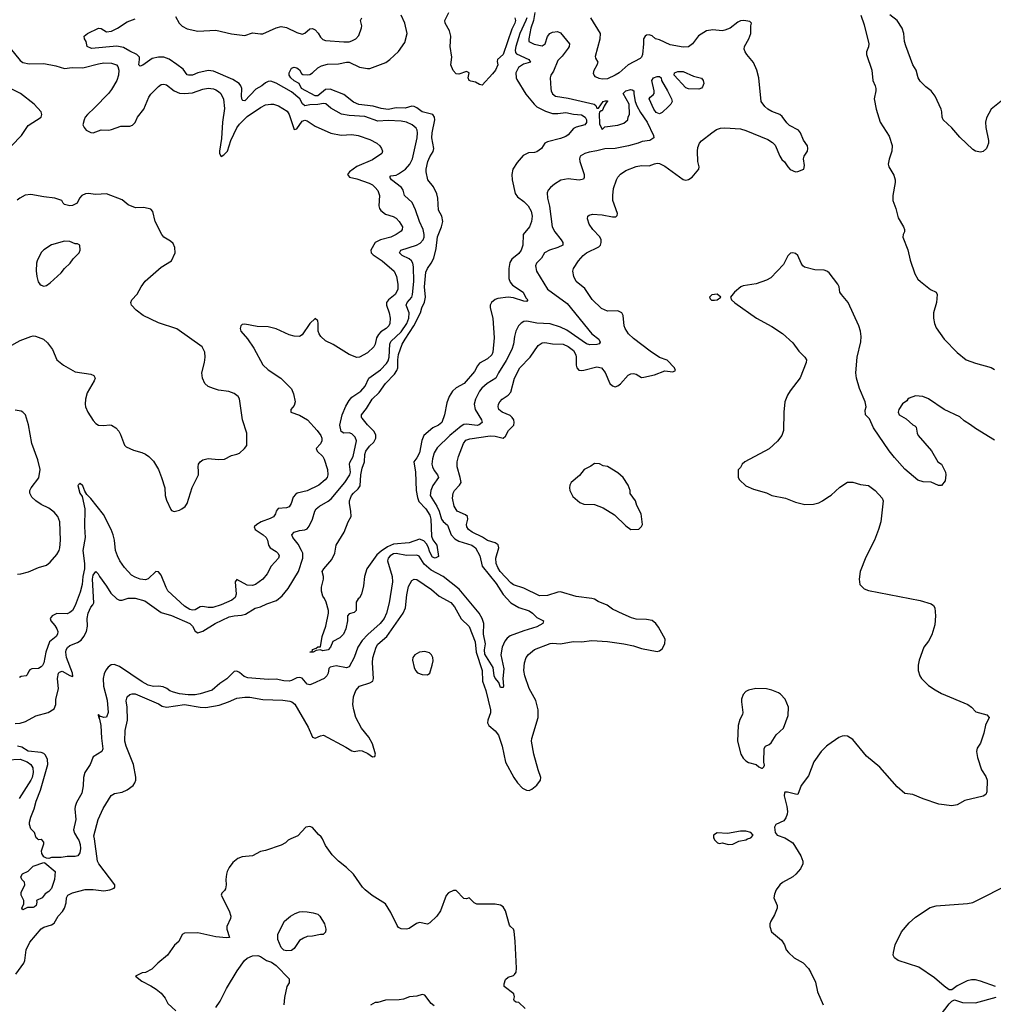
# Model space of a CAD drawing. Header units: inches. Extents: x 2001573 to 2220545, y 644482 to 846830.
# Tile 135 of 256: x 2053806 to 2061267, y 678734 to 686276. Entities that reach past the tile are written whole.
import ezdxf

# ---------------------------------------------------------------- set-up
doc = ezdxf.new("R2010")
doc.units = ezdxf.units.IN
doc.header["$MEASUREMENT"] = 0
for name, color, linetype in [('C0657', 7, 'Continuous'), ('C0658', 7, 'Continuous'), ('C0667', 7, 'Continuous'), ('C0668', 7, 'Continuous')]:
    doc.layers.add(name, color=color, linetype=linetype)

msp = doc.modelspace()

# ---------------------------------------------------------------- linework, layer by layer
at = {"layer": 'C0657', "color": 5}
for points, elevation in [([(2053776, 678964), (2053837.9, 679050), (2053845.3, 679070), (2053855.8, 679150), (2053884.7, 679210), (2053970, 679311.3), (2053990, 679325.2), (2054050, 679343.2), (2054070, 679355.6), (2054100.5, 679410), (2054134.6, 679445.4), (2054150.1, 679470), (2054161.9, 679510), (2054165.2, 679550), (2054174, 679570), (2054210, 679587), (2054307, 679613), (2054370, 679613.2), (2054450, 679602.3), (2054496.3, 679610), (2054530, 679623.5), (2054536, 679630), (2054534, 679650), (2054411.4, 679810), (2054401.2, 679830), (2054378.1, 680000)], 380), ([(2054252, 680000), (2054257.8, 679990), (2054270, 679958.8), (2054272.2, 679927.8), (2054265.8, 679894.2), (2054250.8, 679870), (2054230, 679865.1), (2054170, 679867), (2054122.5, 679857.5), (2054050, 679858.5), (2054030, 679851.1), (2054010, 679852.6), (2053990, 679863.6), (2053976.4, 679890), (2053973.3, 679910), (2053990, 679962), (2053990, 679975.3), (2053979, 679990), (2053970, 679995.1), (2053950, 679993.2), (2053943.2, 680000)], 360), ([(2055884.5, 680000), (2055862, 679990), (2055842, 679970), (2055810, 679953.2), (2055690, 679912.7), (2055650, 679903.7), (2055590, 679872.3), (2055510, 679862.7), (2055478, 679850), (2055439.9, 679820.1), (2055410, 679782), (2055394.8, 679750), (2055390.7, 679730), (2055385.5, 679690), (2055388, 679650), (2055382, 679618), (2055375.2, 679604.8), (2055354.4, 679585.6), (2055350.7, 679570), (2055411.6, 679450), (2055424.4, 679410), (2055420.5, 679390), (2055392.2, 679330), (2055392, 679310), (2055414.2, 679245.8), (2055390, 679243), (2055310, 679251), (2055170, 679280.4), (2055070, 679279.6), (2055050, 679269.2), (2055024.7, 679215.3), (2054992.1, 679187.9), (2054937.3, 679110), (2054864.7, 679050), (2054818, 679002), (2054770, 678978), (2054745.4, 678974.6), (2054694, 678950), (2054742, 678910), (2054810, 678876), (2054851.3, 678850), (2054890, 678818), (2054919.8, 678779.8), (2054939.8, 678739.8), (2055002.5, 678682.5)], 420), ([(2057680.4, 678700.4), (2057630, 678747), (2057609.4, 678749.4), (2057598, 678758), (2057593.2, 678770), (2057598, 678790), (2057592.8, 678812.8), (2057518.4, 678870), (2057518, 678890), (2057530, 678924.9), (2057550, 678942), (2057590, 678954.9), (2057598.3, 678961.7), (2057610, 678980.7), (2057612.8, 679010), (2057604.1, 679215.9), (2057595.2, 679295.2), (2057590, 679309.5), (2057566, 679330), (2057560.5, 679340.5), (2057529.4, 679450), (2057510, 679479.3), (2057490, 679492.3), (2057450, 679500.7), (2057310, 679502), (2057289, 679510), (2057250, 679548.7), (2057230, 679542), (2057210, 679544), (2057150, 679605.2), (2057130, 679605.2), (2057093.2, 679586.8), (2057073.2, 679566.8), (2057030.4, 679450), (2057003.1, 679410), (2056950, 679358.3), (2056930, 679348.7), (2056870, 679360.7), (2056846.2, 679353.8), (2056790, 679313.3), (2056769.6, 679309.6), (2056730, 679312.3), (2056710, 679322.7), (2056698.6, 679338.6), (2056650, 679438), (2056610, 679502.7), (2056506.2, 679566.2), (2056453.2, 679610), (2056432.1, 679632.1), (2056364, 679730), (2056310, 679781.2), (2056249.2, 679830), (2056199.6, 679879.6), (2056149.3, 679950), (2056125.5, 680000)], 420), ([(2059127, 680000), (2059130, 679994), (2059154, 679970), (2059170, 679966), (2059190, 679971.3), (2059236.9, 679956.9), (2059270, 679961), (2059316.5, 679983.5), (2059370, 679994.8), (2059383, 680000)], 420), ([(2059683.2, 680000), (2059730.6, 679970), (2059791.7, 679871.7), (2059808.4, 679830), (2059808.2, 679810), (2059790, 679772.7), (2059753.4, 679730), (2059730, 679709.5), (2059652.8, 679667.2), (2059631, 679650), (2059604, 679610), (2059590, 679578), (2059584, 679550), (2059610.6, 679490), (2059610.7, 679470), (2059590, 679418), (2059562.8, 679370), (2059554.8, 679350), (2059553.4, 679330), (2059567.7, 679290), (2059645.2, 679225.2), (2059666, 679190), (2059680.7, 679150), (2059697.3, 679130), (2059740.7, 679090), (2059810.3, 679050.3), (2059850, 679007.7), (2059870, 678977.3), (2059904.2, 678904.2), (2059920.3, 678830), (2059963.1, 678730)], 420), ([(2055309.7, 678710.4), (2055342.7, 678757.3), (2055390, 678854.8), (2055472, 678990), (2055529.7, 679070.3), (2055550, 679087.7), (2055590, 679104.9), (2055630, 679108), (2055650, 679100.7), (2055696, 679070), (2055736.7, 679056.7), (2055772, 679032), (2055870.5, 678930), (2055870, 678898), (2055853.4, 678870), (2055834.2, 678785.8), (2055830.2, 678730)], 420), ([(2056982.6, 678722.6), (2056960, 678740), (2056910, 678802.7), (2056890, 678809.2), (2056850, 678796), (2056794, 678790), (2056747.1, 678772.9), (2056713.2, 678766.8), (2056610, 678766.6), (2056550, 678748.7), (2056530, 678748.7), (2056493.7, 678726.3)], 440)]:
    msp.add_lwpolyline(points, dxfattribs=dict(at, elevation=elevation))
for points, elevation in [([(2053830, 679458), (2053822, 679470), (2053836.4, 679503.6), (2053838, 679530), (2053818, 679570), (2053818, 679590), (2053844, 679650), (2053842, 679670), (2053822, 679690), (2053815.3, 679710), (2053826.8, 679733.2), (2053870, 679754), (2053908.2, 679791.8), (2053990, 679820.3), (2053997.5, 679817.5), (2054078.8, 679750), (2054073.4, 679690), (2054050, 679621.2), (2054030, 679598), (2054000.9, 679579.1), (2053978, 679550), (2053934, 679530), (2053936.9, 679516.9), (2053931, 679491), (2053919.3, 679480.7), (2053910, 679476), (2053865.4, 679474.6), (2053850, 679468.7)], 360), ([(2056131.1, 679268.9), (2056110, 679269.2), (2056050, 679256), (2056010, 679253.2), (2055979.8, 679240.2), (2055950, 679222), (2055910, 679162), (2055890, 679145.2), (2055850, 679143.6), (2055829.7, 679149.7), (2055809.7, 679169.7), (2055783.7, 679230), (2055785.2, 679270), (2055834, 679370), (2055882, 679410), (2055918, 679430), (2055950, 679441), (2055970, 679444.7), (2056010, 679441), (2056055.3, 679435.3), (2056090, 679424.7), (2056104.7, 679410), (2056141, 679350), (2056151, 679310), (2056150, 679286)], 420)]:
    msp.add_lwpolyline(points, close=True, dxfattribs=dict(at, elevation=elevation))
at = {"layer": 'C0658', "color": 5}
for points, elevation in [([(2053770, 680884), (2053810, 680887.2), (2053850, 680900.3), (2053930, 680943.1), (2054024, 680970), (2054070, 680997.3), (2054081.7, 681030), (2054083.9, 681070), (2054102, 681150), (2054095.1, 681230), (2054103.9, 681270), (2054110, 681278.7), (2054130, 681285.3), (2054190, 681251.9), (2054210, 681244.4), (2054212.8, 681247.2), (2054210.5, 681270), (2054165.3, 681390), (2054158.8, 681430), (2054162.3, 681450), (2054172.7, 681467.3), (2054190, 681481), (2054250, 681505.8), (2054275.8, 681524.2), (2054296.8, 681550), (2054316.8, 681590), (2054325.3, 681630), (2054323.2, 681690), (2054329.9, 681730.1), (2054350, 681774.9), (2054366.3, 681793.7), (2054372.8, 681810), (2054364.1, 681990), (2054370, 682020.4), (2054390, 682048), (2054408, 682030), (2054416.5, 682010), (2054470, 681938), (2054503.1, 681883.1), (2054550, 681840.2), (2054570, 681830.2), (2054590, 681829.2), (2054636, 681844), (2054690, 681845.1), (2054764.5, 681824.5), (2054890, 681736.2), (2054970, 681710.9), (2055109.2, 681650), (2055129.4, 681630), (2055150.8, 681590.8), (2055170, 681580.2), (2055210, 681591.5), (2055303.9, 681650), (2055410, 681700.9), (2055450, 681710.6), (2055506.1, 681713.9), (2055537.3, 681722.7), (2055610, 681768), (2055650, 681778.2), (2055699.1, 681800.9), (2055773.1, 681827), (2055817.7, 681862.3), (2055862, 681918), (2055941.8, 682050), (2055975.8, 682150), (2055975.5, 682190), (2055966.6, 682210), (2055938.9, 682258.8), (2055899.3, 682310), (2055892.3, 682330), (2055910, 682351), (2055950, 682362.9), (2055991.4, 682368.6), (2056010, 682377), (2056024.9, 682395.1), (2056050.6, 682449.4), (2056067, 682510), (2056077.3, 682530), (2056103.5, 682550), (2056170, 682586.8), (2056193.5, 682606.5), (2056296.6, 682730), (2056335.8, 682790), (2056341.5, 682810), (2056334.3, 682870), (2056336.7, 682883.3), (2056360.8, 682930), (2056386.6, 683050), (2056377.7, 683077.7), (2056350, 683104.3), (2056330, 683111.6), (2056289.9, 683109.9), (2056270, 683121.3), (2056259, 683170), (2056276.5, 683250), (2056305.4, 683314.6), (2056330, 683359.3), (2056350, 683385.2), (2056420.3, 683430), (2056452.3, 683470), (2056482.4, 683530), (2056570, 683593), (2056617.8, 683642.2), (2056630, 683663.6), (2056636.9, 683690), (2056643.6, 683790), (2056649, 683810), (2056730, 683883.7), (2056772.7, 683950), (2056787.5, 683990), (2056790.8, 684030), (2056766.5, 684090), (2056774.2, 684110), (2056809.9, 684150), (2056816.9, 684170), (2056826.6, 684270), (2056822.8, 684382.8), (2056818.4, 684410), (2056808.1, 684430), (2056790, 684443.9), (2056737.6, 684470), (2056716, 684490), (2056726, 684510), (2056846.9, 684550), (2056874.6, 684565.4), (2056898.2, 684590), (2056906, 684610), (2056906.3, 684630), (2056897.3, 684670), (2056869.9, 684730), (2056839.9, 684819.9), (2056814.5, 684874.5), (2056755.1, 684930), (2056744.2, 684970), (2056730.7, 684990), (2056656.1, 685050), (2056642.3, 685070), (2056650, 685078.9), (2056690, 685085.8), (2056710, 685094.7), (2056762.6, 685130), (2056794.6, 685170), (2056814.9, 685210), (2056850.6, 685370), (2056855, 685410), (2056852.7, 685430), (2056844.2, 685444.2), (2056813.6, 685470), (2056770, 685489.8), (2056730, 685499), (2056630, 685502.7), (2056550, 685499.3), (2056450, 685533.4), (2056330, 685542), (2056271.8, 685551.8), (2056190, 685597.1), (2056150.7, 685630.7), (2056134, 685634), (2056090, 685625.3), (2056030, 685624), (2055990, 685617.1), (2055972.4, 685632.4), (2055952.9, 685670), (2055890, 685722.4), (2055770, 685790.8), (2055730, 685803.9), (2055710, 685801.5), (2055690, 685792), (2055662.6, 685770), (2055615.4, 685744.6), (2055530, 685653.3), (2055515.8, 685655.8), (2055510, 685660.9), (2055506.6, 685686.6), (2055508.3, 685750), (2055501.1, 685770), (2055487.9, 685787.9), (2055438.1, 685818.1), (2055290, 685881.4), (2055250, 685886.7), (2055172, 685868), (2055130, 685851.2), (2055099.5, 685850), (2055090, 685854.5), (2055057.3, 685897.3), (2055010, 685933.6), (2054950, 685973.6), (2054910, 685988.5), (2054870, 685989.2), (2054821.1, 685978.9), (2054750, 685928.5), (2054730, 685920.7), (2054719.5, 685930), (2054724.8, 685970), (2054723.1, 685990), (2054717.4, 685997.4), (2054703.5, 686010), (2054650, 686034), (2054602.2, 686062.2), (2054550, 686073.7), (2054355.5, 686055.5), (2054324, 686070), (2054314, 686110), (2054302, 686130), (2054299, 686150), (2054325.2, 686170), (2054410, 686210.2), (2054430, 686207.4), (2054470, 686183.8), (2054510, 686188.9), (2054554.5, 686210), (2054630, 686260.3), (2054690, 686283.8)], 360), ([(2057753.8, 686330), (2057743, 686270), (2057721.7, 686210), (2057706.4, 686130), (2057708.2, 686108.2), (2057747.3, 686087.3), (2057810, 686076), (2057832.3, 686090), (2057851.6, 686148.4), (2057869, 686171), (2057890, 686181.5), (2057926.3, 686186.3), (2057950, 686175.3), (2058020.3, 686090), (2058017.7, 686070), (2058010, 686057.6), (2057963.1, 685996.9), (2057930, 685964), (2057897.4, 685882.6), (2057875.3, 685850), (2057872, 685830), (2057875.6, 685750), (2057878.5, 685730), (2057888.7, 685708.7), (2057910.8, 685690), (2058010, 685675.9), (2058207.7, 685627.7), (2058219.9, 685619.9), (2058230, 685598), (2058242, 685598), (2058278, 685650), (2058295.3, 685655.3), (2058310, 685654), (2058311, 685651), (2058299.6, 685640.4), (2058285.4, 685614.6), (2058270, 685578), (2058262, 685578), (2058250, 685568), (2058246.4, 685553.6), (2058250, 685478), (2058270, 685436), (2058290, 685456.3), (2058390, 685466.8), (2058436.5, 685483.5), (2058466, 685510), (2058468.4, 685531.6), (2058478, 685550), (2058475.3, 685630), (2058429.3, 685710), (2058450, 685731.3), (2058490, 685742), (2058499.9, 685739.9), (2058511.3, 685730), (2058511.3, 685708.7), (2058522.8, 685650), (2058535.9, 685615.9), (2058564.1, 685564.1), (2058614.4, 685490), (2058662, 685390), (2058666.8, 685370), (2058636, 685350), (2058576.1, 685343.9), (2058544.7, 685330), (2058472, 685310), (2058370, 685289.7), (2058290, 685287.6), (2058229, 685271), (2058170, 685262.2), (2058136.4, 685250), (2058102, 685230), (2058096, 685210), (2058098.3, 685190), (2058131.7, 685090), (2058132.2, 685067.8), (2058126.2, 685053.8), (2058092.1, 685047.9), (2058010, 685056.8), (2057953.5, 685046.5), (2057903.7, 685016.3), (2057872.4, 684990), (2057855.8, 684970), (2057847.4, 684950), (2057850.2, 684910), (2057867, 684847), (2057886.4, 684690), (2057906.7, 684650), (2057956.5, 684590), (2057967.6, 684570), (2057967, 684550), (2057930.5, 684530), (2057864.9, 684510), (2057828.9, 684490), (2057804.9, 684450), (2057765.2, 684410), (2057759, 684390), (2057766.7, 684350), (2057850, 684212.8), (2058001.5, 684101.5), (2058190.2, 683870.2), (2058244.4, 683830), (2058254.4, 683805.6), (2058246.7, 683793.3), (2058230, 683786.9), (2058175.2, 683784.8), (2058150, 683792.2), (2057998.2, 683898.2), (2057950, 683919.9), (2057870, 683945.3), (2057770, 683951.2), (2057693.3, 683966.7), (2057670, 683963.9), (2057650, 683952.6), (2057629.4, 683930.6), (2057607.3, 683890), (2057597.1, 683850), (2057591, 683790), (2057576.6, 683750), (2057534, 683666), (2057473.9, 683570), (2057455.6, 683530), (2057389.2, 683490), (2057346.3, 683453.7), (2057330, 683431.1), (2057299.3, 683370), (2057288.2, 683330), (2057295.6, 683290), (2057345.2, 683210), (2057350.3, 683190), (2057327.1, 683172.9), (2057311.5, 683168.5), (2057230, 683178.4), (2057210, 683174.3), (2057190, 683163.4), (2057102.5, 683090), (2057004.1, 682995.9), (2056980.9, 682959.1), (2056968.3, 682911.7), (2056965.1, 682870), (2056968.6, 682850), (2056981.8, 682821.8), (2057006.8, 682790), (2057014.4, 682770), (2056971.2, 682708.8), (2056956.8, 682670), (2056952.2, 682630), (2057003.5, 682550), (2057021.3, 682510), (2057038.9, 682450), (2057050, 682432.1), (2057083.2, 682403.2), (2057113.4, 682330), (2057140.5, 682300.5), (2057170, 682280.4), (2057270.1, 682250.1), (2057297.7, 682230), (2057332, 682170), (2057349, 682089), (2057457.4, 681957.4), (2057510, 681871.8), (2057569, 681809), (2057630, 681772.9), (2057710, 681747.4), (2057734.9, 681730), (2057770, 681695.8), (2057818.8, 681670), (2057816, 681650), (2057770, 681624.6), (2057670, 681594.8), (2057565, 681555), (2057542.2, 681537.8), (2057524, 681516), (2057502.3, 681470), (2057492.9, 681410), (2057515.2, 681304.7), (2057508.2, 681230), (2057513.7, 681170), (2057510, 681161.2), (2057490, 681161.2), (2057478.9, 681198.9), (2057450, 681233), (2057441.8, 681250), (2057434.7, 681314.7), (2057370, 681415.4), (2057367.2, 681450), (2057376, 681496), (2057361.1, 681570), (2057362.4, 681650), (2057349.1, 681689.1), (2057326.1, 681730), (2057173.9, 681913.9), (2057049.9, 682009.9), (2056958.3, 682058.3), (2056906, 682106), (2056866.4, 682166.3), (2056850, 682174.4), (2056770, 682172.8), (2056690, 682188.1), (2056670, 682184.3), (2056645, 682170), (2056628.8, 682150), (2056623.7, 682130), (2056659.2, 682010), (2056662.4, 681970), (2056638.3, 681810), (2056616.6, 681730), (2056598.8, 681690), (2056568.3, 681650), (2056473.4, 681566.6), (2056430, 681521.5), (2056397.1, 681470), (2056368.2, 681390), (2056330, 681319.2), (2056310, 681312.3), (2056230, 681326.5), (2056184.5, 681315.5), (2056174.5, 681305.5), (2056169.4, 681270), (2056160.6, 681250), (2056138.5, 681230), (2056050, 681188), (2056030, 681181.1), (2056010, 681184.9), (2055971, 681231), (2055950, 681237.7), (2055930, 681234.6), (2055890, 681214.9), (2055870, 681209.9), (2055830, 681212), (2055770, 681224.2), (2055710, 681220.8), (2055555.2, 681235.2), (2055525, 681245), (2055490, 681276.3), (2055470, 681285.4), (2055450, 681282.9), (2055392.7, 681227.3), (2055339.8, 681190), (2055280.1, 681139.9), (2055190, 681111.3), (2055150, 681104.5), (2055096.6, 681103.4), (2055030, 681112.2), (2054984.2, 681124.2), (2054955.4, 681135.4), (2054932.5, 681152.5), (2054905.2, 681165.2), (2054870, 681169.5), (2054830, 681167.9), (2054790, 681178.6), (2054743.5, 681203.5), (2054570, 681321.6), (2054530, 681335.7), (2054507, 681332.9), (2054482.9, 681317.1), (2054465.5, 681294.5), (2054453.7, 681266.3), (2054446, 681230), (2054448.9, 681170), (2054476.8, 681063.2), (2054483.5, 680970), (2054470, 680934.3), (2054449.7, 680929.7), (2054420.1, 680940.1), (2054410, 680953.2), (2054408.4, 680950), (2054410, 680934), (2054418, 680938), (2054411, 680930), (2054418.5, 680918.5), (2054427.3, 680870), (2054432.4, 680772.4), (2054443, 680690), (2054434, 680670), (2054368, 680630), (2054344.9, 680570), (2054305.5, 680510), (2054294, 680470), (2054292.5, 680407.5), (2054281.3, 680350), (2054239.9, 680280.1), (2054230.4, 680250), (2054228.7, 680230), (2054236.9, 680150), (2054219.2, 680070), (2054225.5, 680045.5), (2054252, 680000)], 360), ([(2054378.1, 680000), (2054374.6, 680025.4), (2054407.7, 680150), (2054445.3, 680234.7), (2054506.9, 680333.1), (2054531.3, 680348.7), (2054590, 680359.8), (2054630, 680376), (2054674.2, 680410), (2054688.5, 680430), (2054695, 680450), (2054694.8, 680474.8), (2054677, 680570), (2054622.8, 680710), (2054612.6, 680750), (2054613.9, 680830), (2054631, 680910), (2054628.2, 681010), (2054622, 681058), (2054628.9, 681090), (2054650, 681106.6), (2054667.1, 681112.9), (2054690, 681111.8), (2054870, 681034.6), (2054896.9, 681016.9), (2054930, 681009.2), (2055070, 681030.4), (2055189.2, 681009.2), (2055232.5, 681007.5), (2055334.4, 681025.6), (2055406, 681050), (2055470, 681078.8), (2055530, 681087.3), (2055570, 681086.3), (2055670.2, 681069.8), (2055822.6, 681062.6), (2055875, 681055), (2055890.7, 681050.7), (2055913.7, 681033.7), (2056016.8, 680856.8), (2056050, 680779.6), (2056070, 680771.2), (2056110, 680791.1), (2056134.1, 680794.1), (2056303.9, 680703.9), (2056350, 680675.1), (2056370.2, 680669.8), (2056410, 680678), (2056430, 680675.4), (2056475, 680655), (2056510, 680629.7), (2056527.5, 680632.5), (2056533.4, 680650), (2056509.2, 680730), (2056480.3, 680780.3), (2056425, 680850), (2056382.2, 680930), (2056365.4, 680990), (2056359.3, 681030), (2056363.1, 681090), (2056381.7, 681138.3), (2056409, 681171), (2056490, 681196.1), (2056512.9, 681210), (2056516.2, 681230), (2056508.4, 681350), (2056511, 681389), (2056536.9, 681470), (2056550, 681492.1), (2056618.8, 681550), (2056744.4, 681730), (2056763, 681770), (2056772.2, 681870), (2056786.3, 681933.7), (2056810, 681979.5), (2056830, 681991.4), (2056850, 681988.1), (2056961.5, 681910), (2057020.4, 681860.4), (2057110, 681810.8), (2057137.3, 681777.3), (2057190, 681687.4), (2057250, 681627.1), (2057296.2, 681510), (2057305, 681430), (2057349.4, 681290), (2057351.8, 681210), (2057377.1, 681137.1), (2057412.7, 680990), (2057413.7, 680966.3), (2057393.2, 680910), (2057391.7, 680890), (2057401.8, 680870), (2057450, 680829.8), (2057475.6, 680795.6), (2057503.4, 680710), (2057528.5, 680588.5), (2057592, 680470), (2057620.9, 680430), (2057659.1, 680390), (2057690, 680375), (2057710, 680372.6), (2057730, 680381.1), (2057770, 680413.3), (2057798.1, 680450), (2057800.6, 680470), (2057779.2, 680530), (2057746.4, 680650), (2057728, 680750), (2057730.4, 680770.4), (2057778, 680930), (2057780.2, 680990), (2057761.5, 681061.5), (2057710, 681153), (2057676.3, 681250), (2057670.2, 681290), (2057674, 681350), (2057686.9, 681390), (2057705.5, 681414.5), (2057750, 681450.8), (2057870, 681498.2), (2057890, 681500.9), (2057950, 681496), (2058048.1, 681512), (2058110, 681509.8), (2058190, 681519.9), (2058310, 681513.7), (2058435.4, 681495.4), (2058510, 681479), (2058570, 681458.5), (2058690, 681436.9), (2058710, 681440.7), (2058730, 681456), (2058750, 681495.3), (2058752, 681530), (2058701.6, 681621.6), (2058680.7, 681650), (2058652.7, 681672.8), (2058610, 681680.9), (2058530, 681683.8), (2058494.5, 681694.5), (2058430, 681721.8), (2058350, 681761.7), (2058308, 681790), (2058238.8, 681818.8), (2058210, 681836), (2058190, 681843.1), (2058070, 681858.5), (2057950, 681892.2), (2057930, 681890.4), (2057850, 681864.3), (2057790, 681863), (2057670, 681920.6), (2057590, 681946.7), (2057570, 681961.6), (2057488.8, 682050), (2057470, 682079), (2057457, 682110), (2057454, 682150), (2057477.2, 682230), (2057473.6, 682253.7), (2057450, 682268.6), (2057390, 682286.1), (2057352.4, 682312.4), (2057272.7, 682350), (2057245.8, 682370), (2057233, 682390), (2057231, 682410), (2057240.5, 682450), (2057237.2, 682470), (2057222.7, 682482.7), (2057159.6, 682510), (2057134.5, 682550), (2057122.3, 682610), (2057128.4, 682650), (2057138, 682670), (2057176.3, 682710), (2057188, 682730), (2057182.1, 682770), (2057157.6, 682850), (2057158, 682890), (2057168.1, 682930), (2057206.4, 683030), (2057226, 683054), (2057254.8, 683065.2), (2057410, 683088.4), (2057450, 683086.2), (2057510, 683069.8), (2057530, 683085.1), (2057551, 683129), (2057592.4, 683170), (2057595.5, 683190), (2057591.4, 683210), (2057579, 683230), (2057563.3, 683243.2), (2057504.4, 683270), (2057478, 683290), (2057471.6, 683310), (2057475.6, 683330), (2057485.2, 683350), (2057504.2, 683370), (2057550, 683399.8), (2057570, 683423), (2057597.1, 683530), (2057637.5, 683610), (2057718, 683690), (2057779.8, 683780.2), (2057810, 683801.5), (2057830, 683804.2), (2057890, 683792.7), (2057970, 683789.8), (2058010, 683773.8), (2058050, 683740.8), (2058066.9, 683710), (2058071.1, 683690), (2058070.6, 683630), (2058075.5, 683610), (2058090, 683592.1), (2058110, 683587.5), (2058130, 683590.7), (2058230, 683617.3), (2058265.6, 683610), (2058293.5, 683573.5), (2058329.3, 683489.3), (2058350, 683471.2), (2058370, 683463), (2058390, 683471.2), (2058410, 683486.6), (2058470, 683551.8), (2058490, 683562.4), (2058510, 683566), (2058530, 683559.6), (2058570, 683535.6), (2058590, 683536.9), (2058670, 683554.6), (2058750, 683587.1), (2058810, 683578.4), (2058830.8, 683590), (2058824, 683610), (2058768.2, 683668.2), (2058710, 683688.5), (2058637.5, 683737.5), (2058510, 683833.7), (2058471.3, 683870), (2058444.9, 683910), (2058437.2, 683930), (2058430.2, 684010), (2058419.5, 684030), (2058390, 684044.7), (2058310, 684044.4), (2058264, 684064), (2058192.6, 684132.6), (2058137.6, 684217.6), (2058070.5, 684270), (2058052, 684310), (2058044.9, 684350), (2058050.3, 684370), (2058088.9, 684430), (2058124.7, 684470), (2058150, 684489.8), (2058243.5, 684536.5), (2058257, 684550), (2058263.1, 684570), (2058261.7, 684590), (2058252.8, 684612.8), (2058197.6, 684670), (2058170.4, 684710), (2058158, 684750), (2058160.7, 684770), (2058170, 684778), (2058194.4, 684785.6), (2058270, 684780.3), (2058350, 684764.8), (2058373.3, 684766.7), (2058383.7, 684776.3), (2058388.2, 684791.8), (2058351.3, 684890), (2058350.2, 684930), (2058357.6, 684982.4), (2058380.3, 685050), (2058389.2, 685070.8), (2058410, 685093.3), (2058450, 685120.5), (2058530, 685152.2), (2058570, 685159.3), (2058630, 685157.6), (2058670, 685173.1), (2058690, 685176.1), (2058710, 685173.6), (2058750, 685154), (2058890, 685051.3), (2058910, 685046.4), (2058930, 685051.6), (2058959.4, 685070), (2059009.2, 685130), (2059013.2, 685150), (2059002.9, 685190), (2059000.9, 685270), (2059002.7, 685297.2), (2059015.5, 685330), (2059031.8, 685348.2), (2059110.4, 685409.6), (2059146.4, 685433.6), (2059175.8, 685444.2), (2059210, 685446.6), (2059330, 685438.9), (2059370, 685427.8), (2059539.3, 685359.3), (2059574.8, 685334.8), (2059594.2, 685314.2), (2059630, 685229.6), (2059646.3, 685206.3), (2059667, 685187), (2059691.8, 685150), (2059710, 685129.7), (2059750, 685109.6), (2059770, 685112.7), (2059814, 685130), (2059820.7, 685159.3), (2059813, 685210), (2059818, 685230), (2059842.4, 685270), (2059846.7, 685290), (2059843.1, 685310), (2059813.3, 685353.3), (2059789.2, 685410), (2059773.8, 685430), (2059705.8, 685465.8), (2059685.6, 685485.6), (2059650, 685534.9), (2059630.1, 685550.1), (2059570, 685572.8), (2059538.9, 685590), (2059515.2, 685610), (2059489.1, 685650), (2059470.3, 685829.7), (2059454.7, 685890), (2059429.1, 685949.1), (2059378.6, 686010), (2059364.6, 686030), (2059357.4, 686050), (2059360.9, 686070), (2059394.7, 686130), (2059408.9, 686170), (2059407.7, 686230), (2059413.4, 686250), (2059401.4, 686261.4), (2059354, 686270), (2059330, 686266.3), (2059310, 686258), (2059250, 686210.2), (2059210, 686194.6), (2059190, 686190.4), (2059117.2, 686197.2), (2059070, 686190.2), (2059008.5, 686151.5), (2058961.7, 686090), (2058930, 686068.1), (2058890, 686066.2), (2058790, 686083.5), (2058710, 686121.3), (2058678, 686130), (2058653.3, 686153.3), (2058630, 686159.5), (2058610, 686157), (2058598, 686150), (2058586.3, 686130), (2058587.3, 686090), (2058579.6, 686010), (2058571.6, 685990), (2058560.4, 685979.6), (2058469.6, 685930), (2058399.6, 685870), (2058370, 685850.3), (2058310, 685823.6), (2058270, 685820.3), (2058245.8, 685825.8), (2058219, 685839), (2058207.3, 685850), (2058202.8, 685862.8), (2058208.5, 685890), (2058232.4, 685930), (2058239.1, 685950), (2058220.7, 685980.7), (2058217.5, 685997.5), (2058253.1, 686130), (2058255.8, 686170), (2058183.1, 686290)], 380), ([(2054999.9, 686299.9), (2055028.9, 686250), (2055050, 686225.8), (2055090, 686206), (2055170, 686189.2), (2055310, 686196.3), (2055430, 686167.1), (2055530, 686155.5), (2055590, 686176), (2055650, 686167.1), (2055670, 686168.2), (2055770, 686214.1), (2055810, 686223.7), (2055850, 686216.4), (2055930, 686178.4), (2055970, 686166.4), (2055990, 686171.6), (2056030, 686205.7), (2056050, 686208.8), (2056070, 686198.9), (2056092.8, 686172.8), (2056110, 686142.4), (2056130, 686123.1), (2056150, 686117.8), (2056290, 686105.3), (2056330, 686107.2), (2056350, 686113.4), (2056380.7, 686130), (2056405.1, 686154.9), (2056426.1, 686213.9), (2056428.4, 686230), (2056418, 686270), (2056426.6, 686290)], 360), ([(2057691, 686290), (2057685.8, 686270), (2057638.7, 686170), (2057606.7, 686070), (2057602.1, 686042.1), (2057605.4, 686025.4), (2057613.9, 686013.9), (2057707.4, 685970), (2057721.6, 685950), (2057665.7, 685934.3), (2057627.7, 685910), (2057607.8, 685870), (2057610, 685831.3), (2057616.7, 685816.7), (2057685.4, 685705.4), (2057748, 685628), (2057770, 685608.5), (2057836.2, 685576.2), (2057890, 685558.6), (2057930, 685557.8), (2057990, 685564.8), (2058050, 685551.9), (2058110, 685547.6), (2058139.7, 685530), (2058149.2, 685510), (2058150.7, 685489.3), (2058137.1, 685470), (2058070, 685451.6), (2058050, 685441.8), (2058010, 685394.5), (2057990, 685381.6), (2057950, 685365.7), (2057850, 685340.3), (2057830.4, 685330), (2057804.9, 685290), (2057770, 685264.2), (2057750, 685258.2), (2057704.9, 685255), (2057664.5, 685235.5), (2057617.5, 685182.5), (2057585.5, 685130), (2057578.5, 685090), (2057579.8, 685050), (2057604, 684944), (2057620, 684920), (2057670, 684882.4), (2057702.4, 684850), (2057724.5, 684810), (2057732.2, 684770), (2057728.4, 684730), (2057712.1, 684690), (2057664.9, 684630), (2057662.3, 684550), (2057647.9, 684510), (2057630, 684486), (2057578.3, 684441.7), (2057562.7, 684417.3), (2057553.6, 684370), (2057553.8, 684293.8), (2057564.7, 684264.7), (2057583.7, 684243.7), (2057664.9, 684190), (2057685.2, 684145.3), (2057700.5, 684130), (2057690, 684118), (2057670, 684120.4), (2057590, 684146.5), (2057550, 684150.7), (2057470, 684141.5), (2057450, 684132.2), (2057422, 684110), (2057410.3, 684090), (2057410.2, 684070), (2057432.2, 683990), (2057442, 683838), (2057432.2, 683730), (2057423.6, 683710), (2057390, 683677.2), (2057330, 683644.7), (2057314.4, 683625.6), (2057290, 683580.5), (2057211.7, 683490), (2057150, 683457.1), (2057122.2, 683430), (2057097.6, 683390), (2057078, 683342), (2057061.3, 683250), (2057041.1, 683190), (2057014.9, 683170), (2056971.5, 683148.5), (2056903.6, 683090), (2056887.4, 683052.6), (2056870, 682958.9), (2056850, 682920.4), (2056826.3, 682890), (2056838.2, 682810), (2056843.9, 682670), (2056854.7, 682614.7), (2056865.3, 682585.3), (2056919.4, 682530), (2056950, 682481.7), (2056957.1, 682450), (2056960.9, 682320.9), (2056971.8, 682291.8), (2057002.6, 682250), (2057014.9, 682165.1), (2056990, 682152), (2056970, 682158.9), (2056950, 682197), (2056937.4, 682237.4), (2056922.2, 682262.2), (2056902.8, 682282.8), (2056870, 682296.8), (2056789.8, 682269.8), (2056670, 682259.4), (2056623.2, 682236.8), (2056575.9, 682204.1), (2056543.1, 682176.9), (2056464.9, 682070), (2056448.4, 682010), (2056441.6, 681938.4), (2056424, 681876), (2056410, 681848), (2056399.6, 681840.4), (2056385.4, 681814.6), (2056384, 681750), (2056370, 681736), (2056330, 681725.2), (2056319.1, 681710), (2056318, 681670), (2056304.9, 681610), (2056287.7, 681570), (2056259, 681541), (2056206.2, 681513.8), (2056186.8, 681470), (2056170, 681449.2), (2056130, 681440.9), (2056110, 681449.3), (2056076.9, 681443.1), (2056054, 681430), (2056028, 681430), (2056047.3, 681432.7), (2056050, 681451), (2056079, 681461), (2056090, 681470.8), (2056110, 681472), (2056123.6, 681550), (2056153, 681630), (2056171.3, 681730), (2056171.6, 681750), (2056155.1, 681815.1), (2056142.9, 681842.9), (2056130, 681859), (2056118, 681898), (2056118.9, 681930), (2056133, 681990), (2056133, 682010), (2056122.9, 682050), (2056135.6, 682070), (2056199.1, 682140.9), (2056220.5, 682190), (2056232, 682250), (2056291.6, 682350), (2056322.9, 682430), (2056345.1, 682470), (2056344.2, 682510), (2056332, 682570), (2056334.5, 682590), (2056349.8, 682630), (2056363, 682650), (2056398.8, 682681.2), (2056413.8, 682706.2), (2056418.9, 682790), (2056430, 682840.4), (2056447.5, 682890), (2056450, 682946), (2056458, 682970), (2056486, 683010), (2056520.9, 683039.1), (2056535.8, 683070), (2056533.8, 683093.8), (2056521.2, 683121.2), (2056470, 683171.4), (2056430, 683222.9), (2056425.1, 683230), (2056426.3, 683250), (2056463.1, 683296.9), (2056506.1, 683370), (2056560.9, 683419), (2056609, 683490), (2056678.4, 683561.6), (2056697.1, 683590), (2056702.9, 683610), (2056703, 683670), (2056708.5, 683711.5), (2056737.8, 683790), (2056758.6, 683830), (2056827.4, 683930), (2056877.6, 684030), (2056888.6, 684070), (2056908.1, 684111.9), (2056914.5, 684150), (2056906.8, 684230), (2056919.2, 684340.8), (2056930, 684370.4), (2056958.9, 684410), (2056980.4, 684450), (2056996.9, 684523.1), (2057007.1, 684612.9), (2057038.8, 684690), (2057049.8, 684730), (2057039.8, 684770), (2057016.3, 684816.3), (2057011, 684910), (2057003.3, 684943.3), (2056976.5, 684996.5), (2056933.6, 685050), (2056919.7, 685110), (2056919.8, 685130), (2056934.5, 685190), (2056950, 685226.3), (2056974.6, 685265.4), (2056979.9, 685290), (2056963.7, 685370), (2056967.4, 685410), (2056987.5, 685510), (2056985, 685530), (2056970.7, 685550), (2056890.2, 685570.2), (2056850, 685601.9), (2056830, 685611.9), (2056810, 685612.4), (2056761, 685599), (2056690, 685600.3), (2056630, 685588.6), (2056575.4, 685595.4), (2056513.7, 685613.7), (2056405.4, 685625.4), (2056364.8, 685644.8), (2056290, 685702.6), (2056184.1, 685744.1), (2056150, 685742.4), (2056090, 685692.8), (2056070, 685692.2), (2055964.8, 685750), (2055946.6, 685786.6), (2055910, 685807.4), (2055882.8, 685830), (2055869.8, 685850), (2055869.8, 685870.2), (2055890, 685904.7), (2055910, 685912), (2055930, 685906.8), (2055950, 685890.8), (2055964.9, 685864.9), (2055976.8, 685856.8), (2056010, 685852.7), (2056030, 685857.1), (2056050, 685868), (2056090, 685908), (2056117.5, 685922.5), (2056165.7, 685934.3), (2056250, 685937.5), (2056310.1, 685950.1), (2056330.3, 685950), (2056410, 685913.2), (2056470, 685901.6), (2056490, 685903.2), (2056611.2, 685948.8), (2056641.1, 685970), (2056708.5, 686031.6), (2056758.3, 686101.7), (2056774.7, 686170), (2056758.5, 686250), (2056729.8, 686310)], 340), ([(2057600.8, 686290), (2057604.7, 686270), (2057601.1, 686250), (2057577.8, 686202.2), (2057510.8, 686010), (2057468.2, 685971.8), (2057464.9, 685955.1), (2057469, 685930), (2057451.2, 685890), (2057430, 685861.3), (2057350, 685774), (2057330, 685779.6), (2057297.8, 685797.8), (2057263.9, 685803.9), (2057251, 685811), (2057242.6, 685830), (2057249.2, 685870), (2057230, 685878.7), (2057170, 685858.7), (2057150, 685861.5), (2057126.9, 685886.8), (2057110.8, 685930), (2057116.8, 685990), (2057106, 686070), (2057109.2, 686150), (2057099, 686190), (2057066.8, 686250), (2057064.8, 686270), (2057095.4, 686330)], 320), ([(2053699.8, 686099.8), (2053810, 685964.3), (2053830, 685949.2), (2053878, 685938), (2053990, 685941.6), (2054082.1, 685922.1), (2054150, 685901.7), (2054209, 685911), (2054290, 685908.4), (2054410, 685938.6), (2054450, 685944.5), (2054510, 685942.4), (2054547, 685930), (2054556.6, 685916.6), (2054565, 685890), (2054563.2, 685850), (2054549.1, 685810), (2054510, 685742), (2054485.2, 685710), (2054380.3, 685599.7), (2054324.8, 685550), (2054308, 685530), (2054298.7, 685510), (2054290.9, 685470), (2054298.8, 685450), (2054316.4, 685430), (2054350, 685410.9), (2054370, 685409.8), (2054430, 685432.2), (2054490, 685430.9), (2054510, 685434.5), (2054580.5, 685459.5), (2054650, 685460.8), (2054670, 685467.7), (2054690, 685489.7), (2054709.4, 685530.6), (2054757.8, 685590), (2054796.3, 685683.7), (2054810, 685705.1), (2054870, 685764.4), (2054890, 685778.9), (2054910, 685783), (2054930, 685775.8), (2054990.5, 685730.5), (2055030, 685712.5), (2055070, 685710.6), (2055130, 685716.2), (2055210, 685744.1), (2055250, 685751.6), (2055290, 685746.8), (2055310, 685738.8), (2055330, 685727.1), (2055347.1, 685710), (2055366.6, 685666.6), (2055374.9, 685594.9), (2055360.3, 685490), (2055352.9, 685367.1), (2055338.1, 685270), (2055337.8, 685250), (2055348.9, 685228.9), (2055370, 685240.3), (2055398, 685270), (2055425, 685350), (2055470, 685447.9), (2055490, 685476.3), (2055550, 685534.7), (2055650, 685604.6), (2055690, 685622.6), (2055730, 685629.8), (2055750, 685629.8), (2055790, 685617.3), (2055855.5, 685575.5), (2055870, 685549.8), (2055910, 685434.7), (2055930, 685440.8), (2055970, 685498.5), (2055990, 685507.1), (2056010, 685500.8), (2056070, 685460.3), (2056190, 685405.7), (2056270, 685390.6), (2056350, 685395.8), (2056399, 685390), (2056490, 685357.6), (2056542, 685330), (2056565.6, 685310), (2056579.6, 685290), (2056587.3, 685270), (2056580.7, 685250), (2056510, 685202.6), (2056389.4, 685150.6), (2056333.7, 685110), (2056318.9, 685090), (2056332.3, 685070), (2056390, 685056.3), (2056484.2, 685024.2), (2056509.6, 685010), (2056531.2, 684990), (2056550, 684967), (2056563.5, 684930), (2056559.3, 684850), (2056563.9, 684830), (2056574.2, 684814.2), (2056610, 684786.2), (2056669, 684769), (2056690, 684754.7), (2056714.2, 684730), (2056738.2, 684690), (2056737.3, 684670), (2056730, 684657.1), (2056691.8, 684630), (2056649.4, 684610), (2056570, 684590.9), (2056530, 684570.1), (2056496.5, 684510), (2056498.2, 684490), (2056513.6, 684473.6), (2056584.4, 684430), (2056674.8, 684350), (2056694, 684310), (2056702.5, 684250), (2056702.5, 684210), (2056683.8, 684170), (2056632.8, 684130), (2056617.7, 684110), (2056617, 684090), (2056638.2, 684030), (2056644.8, 683990), (2056641.7, 683950), (2056634, 683930), (2056613.3, 683910), (2056573.8, 683886.2), (2056554.3, 683865.7), (2056540, 683840), (2056530, 683791), (2056519.6, 683770), (2056470, 683723.1), (2056410, 683690.5), (2056390, 683688.5), (2056330, 683710.4), (2056207.1, 683787.1), (2056150, 683815.8), (2056113.4, 683850), (2056100.7, 683870), (2056094.2, 683890), (2056094.4, 683950), (2056090.2, 683970.2), (2056070, 683986), (2056029, 683950), (2055970, 683861.3), (2055949.8, 683850.2), (2055910, 683851), (2055870, 683862.3), (2055770, 683908.9), (2055710, 683923.8), (2055626.9, 683926.9), (2055530, 683942.8), (2055510, 683940.4), (2055499.6, 683930), (2055495.8, 683910), (2055500.4, 683890), (2055551, 683831), (2055600.7, 683760.7), (2055670, 683632.1), (2055710, 683593.7), (2055808, 683530), (2055890, 683448.3), (2055903.9, 683410), (2055915.9, 683350), (2055910, 683321.7), (2055883.5, 683290), (2055884, 683270), (2055950, 683246.9), (2056010.8, 683210), (2056086.4, 683130), (2056112.7, 683090), (2056121.6, 683070), (2056122.5, 683050), (2056112.1, 683027.9), (2056078.9, 682990), (2056085.4, 682970), (2056128.5, 682930), (2056139.8, 682910), (2056164.7, 682830), (2056167.3, 682790), (2056162.9, 682770), (2056145.6, 682750), (2056097, 682710), (2056010, 682667.1), (2055931.7, 682648.3), (2055920, 682640), (2055902.3, 682617.7), (2055885.3, 682570), (2055870, 682545.3), (2055850, 682536.1), (2055787.1, 682532.9), (2055770, 682510.7), (2055765.1, 682490), (2055751.9, 682468.1), (2055725.7, 682454.3), (2055655.8, 682430), (2055622.7, 682410), (2055603.5, 682390), (2055609.6, 682370), (2055671.1, 682331.1), (2055694.8, 682310), (2055706, 682290), (2055713.7, 682250), (2055724.7, 682230), (2055770, 682203), (2055786.4, 682186.4), (2055793.1, 682170), (2055789.7, 682150), (2055732.8, 682090), (2055702, 682030), (2055670, 681990.4), (2055614, 681950), (2055590, 681942.9), (2055550, 681945.5), (2055470, 681988.4), (2055455.8, 681970), (2055464.1, 681875.9), (2055456.8, 681850), (2055431.7, 681828.3), (2055350, 681792.8), (2055286.5, 681773.5), (2055250, 681772.2), (2055210, 681781.2), (2055190, 681777.6), (2055150, 681755.2), (2055130, 681753), (2055110, 681758.4), (2055070, 681784.1), (2054942.1, 681902.1), (2054927, 681927), (2054890, 682021.3), (2054870, 682047.4), (2054850, 682047.8), (2054790, 681992.4), (2054770, 681985.8), (2054730, 681991.5), (2054690, 682004.6), (2054661.8, 682021.8), (2054610, 682080.3), (2054574.4, 682130), (2054554.5, 682170), (2054540.6, 682210), (2054531.9, 682290), (2054522.5, 682330), (2054506.5, 682370), (2054446.8, 682486.8), (2054350, 682608.6), (2054319.6, 682639.6), (2054303.9, 682663.9), (2054290, 682705.5), (2054270, 682722), (2054260.7, 682719.3), (2054252, 682708), (2054267.4, 682650), (2054283.6, 682623.6), (2054303.9, 682530), (2054303, 682390), (2054308.5, 682310), (2054290.3, 682210), (2054301.8, 682110), (2054301.2, 682070), (2054289.6, 682010), (2054284.3, 681950), (2054269.5, 681890), (2054232.1, 681787.9), (2054209.3, 681750.7), (2054190, 681734.7), (2054170, 681725.8), (2054090, 681727.2), (2054054.7, 681710), (2054038.3, 681690), (2054044.2, 681670), (2054075.3, 681635.3), (2054090.7, 681610.7), (2054096.9, 681590), (2054095.9, 681570), (2054085.6, 681550), (2054035.1, 681510), (2054007.3, 681430), (2053990.6, 681350), (2053980.9, 681330), (2053970, 681317.8), (2053950, 681306.4), (2053897.7, 681302.3), (2053883.6, 681296.4), (2053874.6, 681285.4), (2053863.3, 681256.7), (2053855.1, 681250), (2053816, 681244), (2053803.3, 681236.7)], 380), ([(2053742, 685310), (2053820.8, 685390), (2053870, 685464.9), (2053969.4, 685530), (2053975.6, 685550), (2053969.5, 685570), (2053916.2, 685630), (2053811.5, 685710), (2053730, 685750.7)], 420), ([(2053723.7, 683770), (2053810, 683818.7), (2053890, 683848.7), (2053910, 683854.9), (2053927.5, 683852.5), (2053988.4, 683828.4), (2054020, 683800), (2054058, 683750), (2054090, 683670.7), (2054141.6, 683630), (2054230, 683578.4), (2054350, 683560.4), (2054374.8, 683550), (2054383, 683530), (2054377.1, 683510), (2054323.4, 683416.6), (2054308.9, 683370), (2054306.3, 683330), (2054310.3, 683310), (2054328.8, 683270), (2054370, 683206), (2054390, 683182.4), (2054410, 683170.4), (2054450, 683166.5), (2054493, 683173), (2054510.2, 683170.2), (2054541.6, 683150), (2054564.7, 683124.7), (2054579.5, 683099.5), (2054610, 683016), (2054622.8, 683002.8), (2054678, 682978), (2054741.4, 682961.4), (2054769, 682949), (2054795.5, 682930), (2054830, 682893), (2054870.2, 682830.2), (2054892.2, 682770), (2054917.6, 682690), (2054920.4, 682630), (2054930, 682596), (2054964.1, 682524.1), (2054970, 682516), (2054988.3, 682508.3), (2055030, 682519.1), (2055049, 682530), (2055072.7, 682547.3), (2055089.3, 682570), (2055127.3, 682692.7), (2055175.1, 682790), (2055176.9, 682816.9), (2055172.3, 682850), (2055176, 682870), (2055189.6, 682890.4), (2055210, 682904), (2055250, 682915.5), (2055330, 682908), (2055375.3, 682910), (2055430, 682938), (2055470, 682947), (2055490, 682956.4), (2055529.5, 682990), (2055546.8, 683013.2), (2055547.3, 683110), (2055512.8, 683210), (2055491.5, 683371.4), (2055479.3, 683390), (2055450, 683413.3), (2055408.5, 683428.5), (2055330, 683438.4), (2055290.3, 683449.7), (2055250, 683466.8), (2055225.1, 683490), (2055206.8, 683530), (2055202.8, 683570), (2055223.1, 683650), (2055227.8, 683690), (2055224.2, 683730), (2055203.5, 683770), (2055010, 683907.8), (2054870, 683954), (2054752.7, 684010), (2054698, 684050), (2054663.7, 684090), (2054658, 684110), (2054665.2, 684130), (2054706.5, 684173.5), (2054737.7, 684230), (2054768, 684272.1), (2054890, 684379.1), (2054968.7, 684430), (2054997.2, 684490), (2054994.7, 684530), (2054981, 684561), (2054960.7, 684580.7), (2054909.7, 684609.7), (2054894.5, 684630), (2054843.7, 684730), (2054826.8, 684806.8), (2054810, 684825.2), (2054757.7, 684837.7), (2054695.3, 684835.3), (2054679.3, 684839.3), (2054638.3, 684858.3), (2054590, 684895.1), (2054470, 684943), (2054390, 684935.8), (2054330, 684944.7), (2054310, 684943), (2054282, 684930), (2054264, 684910), (2054247.3, 684870), (2054210, 684851.8), (2054190, 684849.8), (2054150, 684860.9), (2054139.3, 684870), (2054129.2, 684890), (2054075.3, 684910), (2053990, 684918.5), (2053890, 684937.6), (2053847.3, 684932.7), (2053806, 684910), (2053787.5, 684892.5)], 420), ([(2060000, 684344.6), (2059992.3, 684350), (2059970, 684356.4), (2059899.9, 684360.1), (2059820.9, 684380.9), (2059807.3, 684390), (2059793.6, 684410), (2059769.2, 684470), (2059750, 684486), (2059730, 684489.4), (2059713.2, 684486.8), (2059692.3, 684467.7), (2059658, 684402), (2059562, 684298), (2059530, 684280.7), (2059450, 684252.3), (2059350, 684237.2), (2059332, 684230), (2059284.7, 684190), (2059254, 684150), (2059262, 684130), (2059287.5, 684107.5), (2059451.3, 683990), (2059570, 683926.8), (2059652.8, 683872.8), (2059730, 683801), (2059776.7, 683736.7), (2059824, 683690), (2059836.3, 683670), (2059833.4, 683650), (2059787.7, 683532.3), (2059710, 683434), (2059690, 683399), (2059670.7, 683350), (2059662.4, 683270), (2059659.3, 683130), (2059645.5, 683090), (2059612.1, 683047.9), (2059550.3, 682989.6), (2059362, 682890), (2059342, 682870), (2059330, 682846), (2059312.7, 682827.3), (2059312, 682770), (2059322, 682750), (2059370, 682706), (2059430, 682678.8), (2059530, 682651), (2059570.9, 682630.9), (2059674, 682610), (2059750, 682581), (2059822.5, 682562.5), (2059890, 682565.5), (2059930, 682576.3), (2059959, 682590), (2060000, 682617.8)], 420), ([(2053790, 682029.2), (2053815.3, 682030), (2053872.6, 682047.4), (2053950, 682080.3), (2054010, 682097.6), (2054040.3, 682119.7), (2054090, 682180.3), (2054107.7, 682210), (2054114, 682230), (2054118.5, 682290), (2054112.7, 682430), (2054097.6, 682470), (2054070, 682503.5), (2054030, 682534.4), (2053970, 682562.3), (2053929.7, 682590), (2053899.3, 682619.3), (2053883.5, 682650), (2053884.7, 682670), (2053893.3, 682690), (2053953.1, 682766.9), (2053961.7, 682830), (2053944.4, 682904.4), (2053898.7, 683030), (2053873.7, 683173.7), (2053849.6, 683250), (2053829.4, 683270), (2053816, 683276), (2053770, 683283.7)], 420), ([(2053943.2, 680000), (2053933.2, 680010), (2053919.3, 680050), (2053890, 680078), (2053881.2, 680110), (2053881.2, 680130), (2053890, 680167.3), (2053917.2, 680230), (2053932.2, 680290), (2053965.4, 680374.6), (2054021.3, 680570), (2054019.3, 680610), (2054002.8, 680642.8), (2053990, 680653.8), (2053970, 680661.4), (2053870, 680672.5), (2053822.4, 680702.4), (2053790, 680710.6)], 360), ([(2060000, 680718.9), (2059988.8, 680711.2), (2059948, 680670), (2059892.7, 680590), (2059850, 680484), (2059794, 680410), (2059770, 680342), (2059750, 680342.7), (2059690, 680359), (2059670, 680358), (2059666, 680354), (2059664, 680330), (2059685.5, 680250), (2059690.5, 680210), (2059687.7, 680190), (2059678, 680162), (2059661.1, 680138.9), (2059601, 680110), (2059591, 680090), (2059596, 680050), (2059611.3, 680030), (2059670, 680008.4), (2059683.2, 680000)], 420), ([(2053710, 680606.2), (2053810, 680611.6), (2053863.9, 680590), (2053890.8, 680570), (2053905.4, 680545.4), (2053909.2, 680510), (2053901.1, 680470), (2053891.6, 680450), (2053801.2, 680310)], 380), ([(2056125.5, 680000), (2056117.2, 680017.2), (2056095.5, 680035.5), (2056050, 680089), (2056030, 680097), (2055998, 680090), (2055936.8, 680023.2), (2055884.5, 680000)], 420), ([(2059383, 680000), (2059408, 680010), (2059428, 680030), (2059408, 680050), (2059370, 680060.9), (2059330, 680060.9), (2059230, 680042), (2059150, 680048), (2059122, 680030), (2059122, 680010), (2059127, 680000)], 420)]:
    msp.add_lwpolyline(points, dxfattribs=dict(at, elevation=elevation))
for points, elevation in [([(2058710, 685554), (2058684.4, 685564.4), (2058666, 685590), (2058628.7, 685670), (2058636.4, 685683.6), (2058660.4, 685699.6), (2058668.4, 685711.6), (2058668.7, 685730), (2058649, 685810), (2058664, 685830), (2058690, 685840.7), (2058710, 685841), (2058721, 685830), (2058724.7, 685810), (2058770, 685731.3), (2058801, 685670), (2058806, 685650), (2058796.3, 685630), (2058779.1, 685610), (2058730, 685564.2)], 360), ([(2059010, 685743.6), (2058930, 685745.6), (2058910, 685755.1), (2058821.2, 685850), (2058825.2, 685870), (2058850, 685878.7), (2058890, 685878.3), (2058970, 685844), (2059030, 685827.3), (2059044.9, 685810), (2059050, 685788), (2059038.5, 685761.4), (2059030, 685752.3)], 360), ([(2054150, 684579.3), (2054050, 684551.6), (2053990, 684514.3), (2053970, 684493), (2053939, 684430), (2053933.8, 684410), (2053931.6, 684351.6), (2053936, 684310), (2053946.9, 684266.9), (2053959.1, 684250), (2053970, 684241.6), (2053990, 684235.8), (2054010, 684239.5), (2054040.5, 684259.5), (2054122.5, 684337.5), (2054149.6, 684370.4), (2054192.7, 684410), (2054215.5, 684444.5), (2054262, 684490), (2054268, 684510), (2054266, 684550), (2054250, 684558), (2054230, 684558), (2054190, 684577.2)], 440), ([(2059150, 684174), (2059110, 684168.7), (2059091.3, 684150), (2059096.9, 684136.9), (2059107.9, 684127.9), (2059130, 684127.3), (2059150, 684131.3), (2059178, 684150)], 420), ([(2058210, 682876), (2058183.5, 682856.5), (2058131.3, 682830), (2058095.9, 682784.1), (2058031.3, 682730), (2058021, 682710), (2058018, 682690), (2058021, 682670), (2058044.5, 682624.5), (2058098.5, 682578.5), (2058130, 682564.9), (2058210, 682561.6), (2058277.6, 682537.6), (2058363, 682483), (2058450, 682398), (2058490, 682372), (2058550, 682374), (2058570, 682394), (2058578, 682410), (2058568, 682490), (2058535.3, 682555.3), (2058525.2, 682590), (2058485.4, 682645.4), (2058484.5, 682670), (2058469.6, 682710), (2058431.2, 682770), (2058390, 682806), (2058310, 682854.5), (2058278, 682858), (2058250, 682873.2)], 420), ([(2056910, 681435), (2056870, 681431.3), (2056833.4, 681410), (2056819.2, 681390), (2056816.2, 681370), (2056830, 681313.4), (2056839.9, 681290), (2056854, 681274), (2056890, 681259.5), (2056930, 681257.4), (2056948.5, 681271.5), (2056967.7, 681332.3), (2056974.2, 681365.8), (2056970.7, 681390), (2056961.2, 681410), (2056945.2, 681425.3)], 420), ([(2059446.2, 681153.8), (2059390, 681140.9), (2059371, 681130), (2059350, 681108), (2059338, 681070), (2059336.4, 681050), (2059348.2, 680970), (2059345.5, 680954.5), (2059324.5, 680915.5), (2059310.7, 680870), (2059308, 680750), (2059333.4, 680650), (2059350, 680618.8), (2059370, 680598.8), (2059390, 680586.8), (2059450.7, 680570.7), (2059470, 680552), (2059490, 680542), (2059498, 680542), (2059508.4, 680551.6), (2059513.2, 680566.8), (2059509, 680589), (2059510, 680692), (2059522, 680710), (2059550, 680723), (2059564.2, 680735.8), (2059603.3, 680796.7), (2059658, 680850), (2059694.2, 680945.8), (2059698, 681010), (2059671.4, 681071.4), (2059637.2, 681110), (2059620.5, 681120.5), (2059570, 681140.7), (2059530, 681149.6)], 420)]:
    msp.add_lwpolyline(points, close=True, dxfattribs=dict(at, elevation=elevation))
at = {"layer": 'C0667', "color": 5, "elevation": 420}
for points in [[(2061284, 678870), (2061170, 678911.1), (2061130, 678921.2), (2061099.2, 678920.8), (2061066.1, 678913.9), (2060990, 678876), (2060950, 678844), (2060930, 678845.2), (2060890, 678873.2), (2060816.4, 678936.4), (2060697.2, 679017.1), (2060537.2, 679070), (2060509.3, 679090), (2060500.9, 679110), (2060502, 679130), (2060515.6, 679190), (2060563.5, 679290), (2060621.6, 679358.4), (2060670, 679401.6), (2060783.9, 679476.1), (2060830, 679487.4), (2061070, 679504.9), (2061110, 679512.7), (2061410, 679663.8)], [(2060863, 678650), (2060930, 678737.3), (2060950, 678757.3), (2060970, 678767.3), (2061030, 678748), (2061130, 678744.4), (2061290, 678787.3)]]:
    msp.add_lwpolyline(points, dxfattribs=at)
at = {"layer": 'C0668', "color": 5, "elevation": 420}
for points in [[(2060252.2, 686310), (2060277.6, 686237.6), (2060313.4, 686090), (2060310.7, 686069.3), (2060294.8, 686030), (2060296.3, 686010), (2060336.3, 685890), (2060342.8, 685810), (2060362.8, 685770), (2060367.3, 685750), (2060368, 685730), (2060354, 685670), (2060370.6, 685590.6), (2060400.7, 685490), (2060470, 685382.8), (2060492.7, 685312.8), (2060490.3, 685270), (2060468.1, 685208.1), (2060461.3, 685170), (2060467, 685150), (2060505.4, 685085.4), (2060515.2, 685050), (2060516.1, 685030), (2060496.9, 684930), (2060496.9, 684890), (2060518.9, 684830), (2060537.1, 684757.1), (2060578.7, 684690), (2060586.4, 684670), (2060585.5, 684650), (2060576.3, 684630), (2060574, 684610), (2060612.2, 684512.2), (2060630, 684434.8), (2060666.9, 684330), (2060688.6, 684288.6), (2060709.3, 684269.3), (2060786.8, 684210), (2060830.5, 684190), (2060837.1, 684170), (2060832.2, 684110), (2060809, 684030), (2060807.9, 683990), (2060815.8, 683950), (2060830, 683915.5), (2060890, 683828.4), (2060990, 683725.5), (2061059.1, 683670), (2061130, 683644.6), (2061250, 683611.8), (2061275.6, 683595.6)], [(2061327.3, 685652.7), (2061250.4, 685590), (2061215.4, 685524.6), (2061207.4, 685490), (2061210.3, 685450.3), (2061230.4, 685350), (2061230.3, 685329.7), (2061215.5, 685290), (2061190, 685266.6), (2061170, 685260.9), (2061130, 685269.5), (2061110, 685282), (2061010, 685377.4), (2060950, 685448), (2060882, 685510), (2060874.3, 685530), (2060873, 685570), (2060867.6, 685590), (2060822, 685690), (2060790, 685732), (2060750, 685760.9), (2060706.2, 685806.2), (2060692.3, 685830), (2060676.2, 685890), (2060651.6, 685930), (2060596.1, 686076.1), (2060587.3, 686110), (2060580.7, 686170), (2060569.4, 686210), (2060529.3, 686270), (2060474.2, 686314.2)], [(2061275.2, 683055.2), (2061130, 683144.2), (2061093.5, 683173.5), (2061044, 683204), (2061010, 683233.3), (2060890, 683289.3), (2060770, 683372), (2060726, 683390), (2060670, 683394), (2060622, 683378), (2060612, 683370), (2060604.7, 683355.3), (2060570, 683334), (2060544, 683290), (2060537.3, 683270), (2060544.9, 683250), (2060599.3, 683219.3), (2060650, 683171.3), (2060666, 683166), (2060675.3, 683155.3), (2060682.8, 683110), (2060691, 683090), (2060792.8, 682972.8), (2060842, 682890), (2060870.6, 682870.6), (2060902, 682810), (2060903.8, 682790), (2060897, 682743), (2060870, 682706.6), (2060846.8, 682706.8), (2060790, 682734), (2060730, 682735.3), (2060690, 682749), (2060590, 682833.2), (2060510, 682922.7), (2060470, 682973.2), (2060349.6, 683149.6), (2060318.6, 683218.6), (2060288.7, 683250), (2060284.7, 683284.7), (2060292.7, 683310), (2060286, 683350), (2060242, 683450), (2060219.6, 683530), (2060214, 683570), (2060224.5, 683690), (2060251.6, 683808.4), (2060254, 683850), (2060249.6, 683890), (2060237.6, 683930), (2060154, 684110), (2060103.1, 684170), (2060091.3, 684190), (2060086.6, 684230), (2060075.8, 684250), (2060010, 684337.6), (2060000, 684344.6)], [(2060000, 682617.8), (2060025.1, 682634.9), (2060090, 682694.8), (2060150, 682732.4), (2060190, 682733), (2060250, 682716.3), (2060310, 682708.2), (2060363, 682670), (2060414.9, 682610), (2060423, 682590), (2060404.4, 682430), (2060388.2, 682370), (2060356.4, 682290), (2060290, 682159), (2060247.3, 682050), (2060238, 681990), (2060244.7, 681950), (2060276.9, 681916.9), (2060310, 681902.8), (2060707.1, 681827.1), (2060790, 681801.3), (2060810, 681788), (2060818.5, 681770), (2060825.4, 681710), (2060819.4, 681640.6), (2060796.3, 681563.7), (2060770, 681516), (2060735.5, 681470), (2060699.1, 681370), (2060690.7, 681330.7), (2060690.7, 681290.7), (2060702.8, 681250), (2060716, 681230), (2060770, 681176), (2060822, 681142), (2060870, 681114), (2061071.3, 681030), (2061101, 681010), (2061133.7, 680973.7), (2061218, 680950), (2061236, 680930), (2061207.5, 680872.5), (2061195.5, 680810), (2061170, 680735.3), (2061144.1, 680695.9), (2061139.1, 680670), (2061145.2, 680625.2), (2061177.3, 680530), (2061210, 680478), (2061219.1, 680450), (2061217.5, 680362.5), (2061210, 680342), (2061190, 680329.2), (2061050, 680295.1), (2060990, 680261.2), (2060950, 680255.1), (2060850, 680266.6), (2060730, 680306.6), (2060650, 680341.2), (2060590, 680349.2), (2060530, 680399.3), (2060398.4, 680550), (2060295.7, 680635.7), (2060190, 680762), (2060150, 680787.3), (2060130, 680789.6), (2060110, 680787.3), (2060083.4, 680776.6), (2060000, 680718.9)]]:
    msp.add_lwpolyline(points, dxfattribs=at)

doc.saveas('drawing.dxf')
